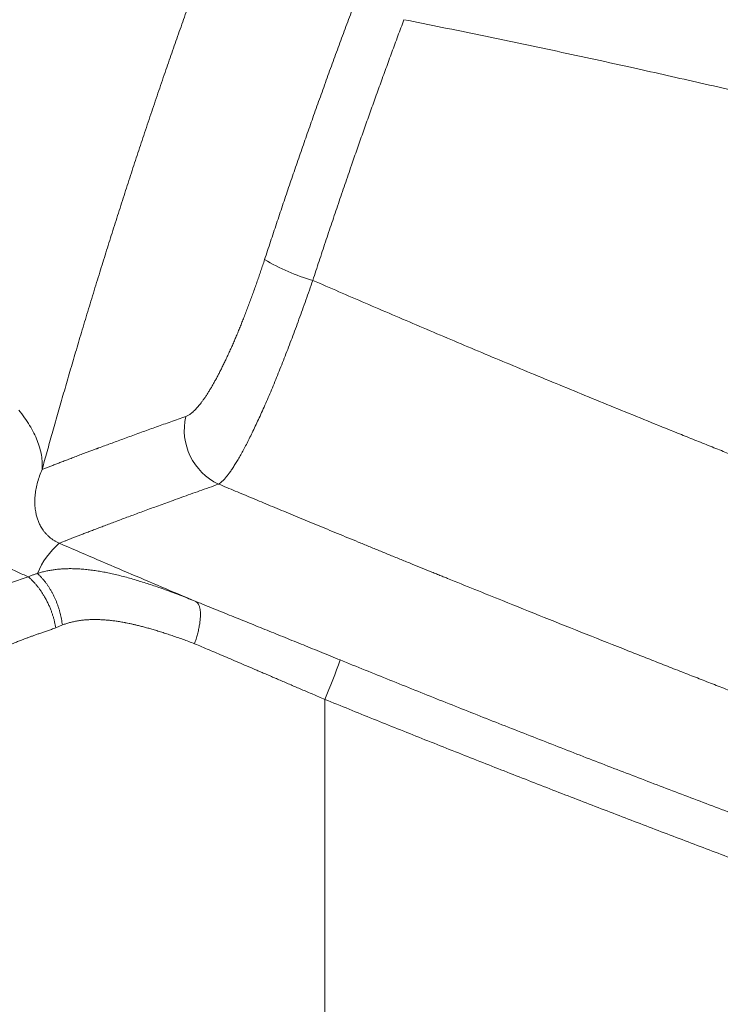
# Model space of a CAD drawing. Header units: millimetres. Extents: x 8 to 736, y 12 to 488.
# Tile 6 of 58: x 128 to 164, y 403 to 453. Entities that reach past the tile are written whole.
import ezdxf

# ---------------------------------------------------------------- set-up
doc = ezdxf.new("R2010")
doc.units = ezdxf.units.MM

msp = doc.modelspace()

# ---------------------------------------------------------------- linework, layer by layer
at = {"color": 252, "linetype": 'Continuous', "lineweight": 0}
for p, q in [((129.995, 421.953), (130.33, 422.103)), ((143.733, 393.938), (143.733, 418.304))]:
    msp.add_line(p, q, dxfattribs=at)
at = {"color": 252, "linetype": 'Continuous', "lineweight": 0, "flags": 128}
msp.add_lwpolyline([(128.1, 433.071), (128.179, 432.973), (128.255, 432.875), (128.329, 432.777), (128.4, 432.678), (128.469, 432.581), (128.535, 432.483), (128.598, 432.385), (128.659, 432.287), (128.717, 432.19), (128.772, 432.092), (128.825, 431.995), (128.875, 431.898), (128.922, 431.802), (128.967, 431.705), (129.009, 431.609), (129.048, 431.514), (129.084, 431.418), (129.118, 431.323), (129.148, 431.228), (129.176, 431.134), (129.202, 431.04), (129.224, 430.947), (129.244, 430.853), (129.261, 430.761), (129.275, 430.669), (129.286, 430.577), (129.295, 430.486), (129.3, 430.396), (129.303, 430.306), (129.303, 430.217), (129.301, 430.128), (129.295, 430.04)], dxfattribs=at)
at = {"color": 252, "linetype": 'Continuous', "lineweight": 0}
for centre, radius, start, end in [((145.94, 449.644), 10.346, 239.2828, 254.1725), ((139.608, 432.056), 3.055, 167.0135, 244.8261), ((132.987, 423.057), 4.277, 131.1754, 156.916), ((109.936, 432.582), 36.689, 337.0974, 340.4693)]:
    msp.add_arc(centre, radius, start, end, dxfattribs=at)
for points, knots in [([(142.387, 468.308), (142.334, 468.179), (142.227, 467.922), (142.065, 467.529), (141.902, 467.131), (141.738, 466.729), (141.573, 466.322), (141.409, 465.918), (141.247, 465.517), (141.088, 465.12), (140.927, 464.719), (140.766, 464.313), (140.603, 463.904), (140.439, 463.489), (140.275, 463.071), (140.109, 462.648), (139.942, 462.221), (139.787, 461.821), (139.642, 461.448), (139.51, 461.103), (139.376, 460.756), (139.242, 460.406), (139.092, 460.011), (138.925, 459.571), (138.741, 459.086), (138.557, 458.597), (138.373, 458.105), (138.189, 457.61), (138.008, 457.121), (137.83, 456.639), (137.655, 456.163), (137.481, 455.685), (137.306, 455.203), (137.13, 454.718), (136.955, 454.231), (136.78, 453.742), (136.605, 453.251), (136.431, 452.759), (136.258, 452.267), (136.086, 451.778), (135.915, 451.289), (135.745, 450.799), (135.571, 450.294), (135.392, 449.774), (135.209, 449.239), (135.027, 448.703), (134.845, 448.166), (134.664, 447.627), (134.487, 447.098), (134.314, 446.578), (134.145, 446.067), (133.977, 445.555), (133.809, 445.043), (133.643, 444.531), (133.477, 444.02), (133.313, 443.509), (133.149, 442.998), (132.987, 442.488), (132.826, 441.981), (132.668, 441.477), (132.511, 440.978), (132.355, 440.478), (132.196, 439.965), (132.035, 439.439), (131.87, 438.902), (131.707, 438.366), (131.545, 437.832), (131.385, 437.301), (131.23, 436.781), (131.079, 436.274), (130.933, 435.779), (130.788, 435.285), (130.643, 434.792), (130.5, 434.299), (130.359, 433.809), (130.219, 433.322), (130.08, 432.838), (129.944, 432.358), (129.81, 431.884), (129.678, 431.416), (129.549, 430.954), (129.421, 430.495), (129.337, 430.191), (129.295, 430.04)], [0, 0, 0, 0, 0.01322, 0.0264, 0.039545, 0.052658, 0.065741, 0.078799, 0.091091, 0.103367, 0.115628, 0.127879, 0.140122, 0.15236, 0.164596, 0.176834, 0.189074, 0.201322, 0.210952, 0.220589, 0.230235, 0.239891, 0.249559, 0.262687, 0.275791, 0.288875, 0.301941, 0.314995, 0.328038, 0.340331, 0.35262, 0.364911, 0.377217, 0.389558, 0.401879, 0.414185, 0.426476, 0.438758, 0.451031, 0.463081, 0.475129, 0.487178, 0.499231, 0.512268, 0.525299, 0.538327, 0.551355, 0.564388, 0.577428, 0.589733, 0.60205, 0.614384, 0.626729, 0.639052, 0.651364, 0.66367, 0.675972, 0.688272, 0.700574, 0.71266, 0.724754, 0.736856, 0.748971, 0.762104, 0.77522, 0.788321, 0.801411, 0.814494, 0.827571, 0.8399, 0.852231, 0.864566, 0.876934, 0.889386, 0.901819, 0.914233, 0.926633, 0.939021, 0.9514, 0.963552, 0.975701, 0.987849, 1, 1, 1, 1]), ([(140.655, 440.749), (140.756, 441.056), (140.957, 441.67), (141.263, 442.59), (141.572, 443.51), (141.884, 444.43), (142.198, 445.349), (142.516, 446.267), (142.836, 447.185), (143.164, 448.116), (143.501, 449.061), (143.846, 450.02), (144.194, 450.978), (144.545, 451.935), (144.899, 452.891), (145.138, 453.527), (145.257, 453.846)], [0, 0, 0, 0, 0.0700616, 0.1400975, 0.2101118, 0.2801084, 0.3500913, 0.4200645, 0.490032, 0.5599978, 0.6332979, 0.7066052, 0.7799244, 0.8532601, 0.9266171, 1, 1, 1, 1]), ([(147.772, 452.994), (147.669, 452.717), (147.462, 452.165), (147.155, 451.334), (146.851, 450.503), (146.548, 449.671), (146.25, 448.843), (145.956, 448.02), (145.666, 447.201), (145.378, 446.381), (145.074, 445.509), (144.755, 444.584), (144.421, 443.606), (144.09, 442.628), (143.763, 441.649), (143.438, 440.67), (143.225, 440.016), (143.118, 439.69)], [0, 0, 0, 0, 0.062763, 0.125506, 0.188232, 0.250945, 0.313646, 0.375221, 0.436791, 0.49836, 0.55993, 0.633233, 0.706546, 0.779875, 0.853223, 0.926597, 1, 1, 1, 1]), ([(147.772, 452.994), (148.424, 452.863), (149.728, 452.603), (151.683, 452.203), (153.638, 451.796), (155.593, 451.381), (157.547, 450.96), (159.422, 450.548), (161.219, 450.147), (162.937, 449.758), (164.506, 449.398), (165.605, 449.142), (166.146, 449.015), (166.278, 448.984), (166.319, 448.974), (166.36, 448.965), (166.401, 448.955), (166.44, 448.946), (166.524, 448.926), (166.654, 448.896), (166.855, 448.848), (167.083, 448.794), (167.34, 448.733), (167.606, 448.67), (167.879, 448.605), (168.161, 448.538), (168.459, 448.466), (168.775, 448.39), (169.109, 448.31), (169.452, 448.227), (169.806, 448.141), (170.135, 448.061), (170.439, 447.987), (170.716, 447.919), (170.923, 447.868), (171.06, 447.835), (171.131, 447.817), (171.211, 447.797), (171.297, 447.776), (171.382, 447.755), (171.504, 447.725), (171.662, 447.686), (171.883, 447.632), (172.126, 447.571), (172.392, 447.506), (172.647, 447.442), (172.893, 447.381), (173.13, 447.322), (173.357, 447.265), (173.568, 447.212), (173.765, 447.163), (173.948, 447.117), (174.123, 447.073), (174.289, 447.031), (174.448, 446.991), (174.603, 446.952), (174.753, 446.914), (174.899, 446.877), (175.034, 446.843), (175.161, 446.811), (175.278, 446.781), (175.385, 446.754), (175.483, 446.729), (175.573, 446.706), (175.653, 446.686), (175.705, 446.672), (175.733, 446.665), (175.74, 446.664), (175.746, 446.662), (175.753, 446.66), (175.76, 446.658), (175.773, 446.655), (175.824, 446.642), (175.944, 446.612), (176.187, 446.55), (176.517, 446.465), (176.902, 446.367), (177.279, 446.27), (177.648, 446.175), (178.018, 446.08), (178.387, 445.985), (178.755, 445.89), (179.115, 445.797), (179.467, 445.706), (179.81, 445.616), (180.088, 445.544), (180.258, 445.5), (180.325, 445.482), (180.349, 445.476), (180.372, 445.47), (180.394, 445.464), (180.432, 445.454), (180.487, 445.44), (180.569, 445.419), (180.664, 445.394), (180.771, 445.366), (180.889, 445.335), (181.019, 445.301), (181.161, 445.264), (181.313, 445.225), (181.473, 445.183), (181.637, 445.14), (181.802, 445.096), (181.969, 445.053), (182.144, 445.007), (182.29, 444.968), (182.408, 444.937), (182.493, 444.915), (182.58, 444.892), (182.667, 444.869), (182.751, 444.847), (182.831, 444.826), (182.96, 444.792), (183.139, 444.745), (183.365, 444.685), (183.582, 444.628), (183.793, 444.573), (183.996, 444.519), (184.191, 444.467), (184.378, 444.418), (184.556, 444.371), (184.725, 444.326), (184.885, 444.284), (184.989, 444.257), (185.04, 444.243)], [0, 0, 0, 0, 0.052214, 0.10444, 0.156676, 0.208925, 0.261186, 0.313459, 0.35947, 0.405492, 0.451525, 0.485559, 0.493946, 0.495044, 0.496143, 0.497241, 0.498339, 0.499438, 0.500419, 0.505099, 0.509899, 0.516582, 0.523482, 0.530601, 0.537938, 0.545493, 0.553266, 0.561975, 0.570942, 0.580168, 0.589652, 0.599395, 0.606703, 0.614151, 0.621738, 0.623426, 0.625169, 0.627505, 0.629819, 0.632113, 0.634385, 0.639656, 0.64481, 0.652199, 0.659331, 0.666206, 0.672824, 0.679184, 0.685287, 0.691133, 0.696265, 0.701181, 0.705881, 0.710365, 0.714632, 0.718684, 0.722856, 0.726772, 0.73043, 0.73383, 0.736974, 0.739859, 0.742488, 0.744918, 0.747078, 0.748965, 0.749149, 0.749329, 0.749507, 0.749681, 0.749853, 0.750105, 0.750702, 0.753975, 0.759776, 0.770324, 0.780677, 0.790834, 0.800794, 0.810558, 0.8207, 0.83062, 0.840321, 0.8498, 0.859059, 0.868097, 0.872212, 0.872854, 0.873496, 0.874136, 0.874774, 0.87526, 0.877174, 0.879245, 0.881912, 0.8848, 0.887908, 0.891483, 0.895312, 0.899393, 0.903728, 0.908316, 0.912617, 0.917119, 0.921823, 0.926727, 0.928994, 0.931302, 0.93365, 0.936039, 0.938336, 0.940429, 0.942499, 0.948818, 0.954908, 0.96077, 0.966403, 0.971916, 0.977192, 0.982229, 0.987029, 0.99159, 0.995914, 1, 1, 1, 1]), ([(136.632, 432.742), (136.654, 432.751), (136.698, 432.768), (136.768, 432.805), (136.84, 432.851), (136.914, 432.906), (136.99, 432.97), (137.066, 433.041), (137.143, 433.119), (137.219, 433.203), (137.297, 433.294), (137.377, 433.393), (137.46, 433.502), (137.546, 433.621), (137.636, 433.751), (137.727, 433.889), (137.819, 434.035), (137.912, 434.189), (138.006, 434.348), (138.099, 434.512), (138.191, 434.68), (138.283, 434.854), (138.377, 435.035), (138.473, 435.225), (138.573, 435.427), (138.674, 435.639), (138.777, 435.857), (138.879, 436.082), (138.983, 436.314), (139.084, 436.546), (139.183, 436.778), (139.281, 437.01), (139.378, 437.246), (139.476, 437.487), (139.575, 437.738), (139.677, 437.997), (139.78, 438.265), (139.882, 438.537), (139.984, 438.813), (140.086, 439.093), (140.186, 439.371), (140.283, 439.647), (140.377, 439.919), (140.47, 440.194), (140.563, 440.471), (140.624, 440.656), (140.655, 440.749)], [0, 0, 0, 0, 0.02346, 0.046881, 0.070283, 0.093689, 0.117121, 0.140532, 0.162533, 0.184497, 0.206442, 0.228387, 0.25035, 0.273731, 0.297043, 0.32031, 0.343555, 0.366799, 0.390221, 0.412334, 0.434395, 0.456426, 0.478446, 0.500474, 0.523879, 0.547246, 0.570601, 0.593966, 0.617367, 0.640686, 0.662583, 0.684463, 0.706344, 0.728246, 0.750188, 0.773444, 0.796665, 0.819876, 0.843097, 0.866352, 0.889725, 0.911777, 0.933811, 0.955847, 0.977904, 1, 1, 1, 1]), ([(138.309, 429.291), (138.338, 429.31), (138.396, 429.348), (138.491, 429.431), (138.591, 429.532), (138.697, 429.654), (138.808, 429.795), (138.924, 429.955), (139.045, 430.135), (139.171, 430.334), (139.302, 430.551), (139.438, 430.787), (139.578, 431.042), (139.723, 431.315), (139.871, 431.606), (140.024, 431.914), (140.18, 432.241), (140.341, 432.584), (140.504, 432.943), (140.67, 433.317), (140.838, 433.705), (141.008, 434.106), (141.18, 434.519), (141.353, 434.944), (141.528, 435.38), (141.703, 435.826), (141.88, 436.282), (142.057, 436.747), (142.234, 437.22), (142.412, 437.702), (142.589, 438.19), (142.766, 438.684), (142.943, 439.184), (143.059, 439.521), (143.118, 439.69)], [0, 0, 0, 0, 0.03103, 0.062059, 0.093091, 0.12413, 0.155179, 0.186241, 0.21732, 0.24842, 0.279544, 0.310698, 0.341887, 0.373119, 0.404403, 0.435747, 0.467165, 0.498669, 0.530181, 0.56162, 0.592999, 0.62433, 0.655623, 0.686887, 0.718133, 0.749369, 0.780604, 0.811847, 0.843106, 0.874391, 0.905712, 0.937079, 0.968504, 1, 1, 1, 1]), ([(143.118, 439.69), (143.563, 439.496), (144.459, 439.107), (145.814, 438.523), (147.188, 437.934), (148.581, 437.34), (149.984, 436.745), (151.398, 436.149), (152.822, 435.553), (154.264, 434.952), (155.724, 434.348), (157.203, 433.739), (158.7, 433.127), (160.216, 432.511), (161.363, 432.048), (162.134, 431.738), (162.524, 431.582), (162.914, 431.425), (163.307, 431.268), (163.693, 431.114), (164.063, 430.966), (164.936, 430.619), (166.237, 430.103), (167.983, 429.415), (169.66, 428.76), (171.354, 428.102), (173.066, 427.442), (174.796, 426.779), (176.649, 426.075), (178.629, 425.328), (180.736, 424.54), (182.869, 423.749), (184.3, 423.224), (185.019, 422.96)], [0, 0, 0, 0, 0.032325, 0.065075, 0.09825, 0.131849, 0.165872, 0.199698, 0.233932, 0.268572, 0.303619, 0.339072, 0.374929, 0.411191, 0.447858, 0.45714, 0.466448, 0.475781, 0.48514, 0.494524, 0.503418, 0.511612, 0.55699, 0.596474, 0.636343, 0.676597, 0.717236, 0.758258, 0.799664, 0.848954, 0.898774, 0.949123, 1, 1, 1, 1]), ([(128.591, 424.56), (128.495, 424.602), (128.304, 424.684), (128.018, 424.814), (127.735, 424.948), (127.452, 425.086), (127.173, 425.227), (126.897, 425.372), (126.624, 425.521), (126.357, 425.672), (126.095, 425.824), (125.839, 425.978), (125.585, 426.136), (125.334, 426.297), (125.124, 426.436), (124.956, 426.551), (124.827, 426.64), (124.698, 426.73), (124.571, 426.822), (124.444, 426.914), (124.271, 427.042), (124.055, 427.206), (123.798, 427.409), (123.544, 427.616), (123.295, 427.828), (123.05, 428.044), (122.809, 428.265), (122.574, 428.488), (122.343, 428.717), (122.116, 428.95), (121.891, 429.191), (121.672, 429.436), (121.459, 429.685), (121.252, 429.939), (121.046, 430.202), (120.843, 430.476), (120.643, 430.759), (120.452, 431.045), (120.283, 431.313), (120.134, 431.563), (120.003, 431.794), (119.875, 432.029), (119.752, 432.269), (119.634, 432.513), (119.523, 432.758), (119.418, 433.004), (119.338, 433.206), (119.28, 433.363), (119.239, 433.474), (119.2, 433.586), (119.162, 433.697), (119.126, 433.809), (119.091, 433.921), (119.039, 434.096), (118.973, 434.334), (118.9, 434.635), (118.838, 434.936), (118.788, 435.225), (118.749, 435.502), (118.727, 435.701), (118.715, 435.835), (118.709, 435.904), (118.704, 435.973), (118.7, 436.042), (118.696, 436.111), (118.689, 436.242), (118.683, 436.435), (118.683, 436.69), (118.691, 436.943), (118.706, 437.194), (118.73, 437.442), (118.76, 437.686), (118.798, 437.928), (118.843, 438.167), (118.88, 438.326), (118.898, 438.405)], [0, 0, 0, 0, 0.0154628, 0.0309735, 0.0465422, 0.0621786, 0.0778924, 0.0934102, 0.1090208, 0.1247328, 0.1398686, 0.155049, 0.1702988, 0.1856252, 0.2010351, 0.2091427, 0.217276, 0.2254361, 0.2336239, 0.2418403, 0.2500863, 0.267356, 0.2846901, 0.3020967, 0.3195838, 0.3371594, 0.3548313, 0.372607, 0.3900016, 0.4081645, 0.4263538, 0.4445772, 0.4628425, 0.4811573, 0.4995291, 0.5192573, 0.53889, 0.5584366, 0.5779064, 0.5931568, 0.6083704, 0.623552, 0.6392619, 0.6548798, 0.6703954, 0.6858145, 0.7011429, 0.7079972, 0.714835, 0.7216568, 0.7284631, 0.7352546, 0.7420318, 0.7487952, 0.7668793, 0.7847692, 0.802477, 0.8200152, 0.8353189, 0.8505101, 0.8544714, 0.8584258, 0.8623734, 0.8663145, 0.8702492, 0.8741776, 0.8887609, 0.9031976, 0.9174971, 0.9316691, 0.9457236, 0.9594228, 0.9730284, 0.9865507, 1, 1, 1, 1]), ([(129.295, 430.04), (129.352, 430.062), (129.465, 430.105), (129.647, 430.175), (129.838, 430.249), (130.041, 430.327), (130.253, 430.408), (130.477, 430.494), (130.713, 430.583), (130.962, 430.678), (131.225, 430.777), (131.468, 430.869), (131.687, 430.951), (131.872, 431.02), (132.003, 431.069), (132.077, 431.096), (132.1, 431.105), (132.123, 431.114), (132.147, 431.122), (132.17, 431.131), (132.281, 431.172), (132.483, 431.247), (132.785, 431.359), (133.098, 431.474), (133.421, 431.593), (133.756, 431.715), (134.101, 431.841), (134.448, 431.966), (134.796, 432.091), (135.143, 432.216), (135.5, 432.343), (135.867, 432.473), (136.243, 432.606), (136.502, 432.697), (136.632, 432.742)], [0, 0, 0, 0, 0.039269, 0.078661, 0.118177, 0.157818, 0.197585, 0.23748, 0.277504, 0.318731, 0.360097, 0.401603, 0.429074, 0.456608, 0.48089, 0.484073, 0.487257, 0.490442, 0.493628, 0.496815, 0.500002, 0.53898, 0.578131, 0.617456, 0.656957, 0.696635, 0.736492, 0.776528, 0.813387, 0.850399, 0.887565, 0.924887, 0.962365, 1, 1, 1, 1]), ([(129.295, 430.04), (129.25, 429.931), (129.157, 429.709), (129.058, 429.389), (128.984, 429.071), (128.938, 428.76), (128.919, 428.457), (128.926, 428.161), (128.958, 427.901), (129.006, 427.674), (129.065, 427.478), (129.141, 427.288), (129.224, 427.126), (129.308, 426.99), (129.386, 426.882), (129.472, 426.778), (129.567, 426.679), (129.669, 426.586), (129.779, 426.499), (129.895, 426.421), (130.005, 426.357), (130.099, 426.309), (130.148, 426.287), (130.171, 426.277)], [0, 0, 0, 0, 0.073439, 0.15008, 0.229125, 0.309909, 0.392386, 0.475531, 0.558148, 0.617956, 0.676689, 0.73408, 0.789486, 0.822641, 0.854139, 0.883715, 0.91092, 0.93534, 0.955603, 0.972935, 0.987474, 0.993913, 1, 1, 1, 1]), ([(130.171, 426.277), (130.212, 426.292), (130.292, 426.324), (130.428, 426.376), (130.575, 426.434), (130.734, 426.495), (130.904, 426.561), (131.085, 426.631), (131.276, 426.705), (131.478, 426.783), (131.693, 426.865), (131.922, 426.953), (132.163, 427.045), (132.417, 427.141), (132.682, 427.242), (132.96, 427.346), (133.249, 427.455), (133.55, 427.568), (133.862, 427.684), (134.187, 427.805), (134.523, 427.929), (134.872, 428.057), (135.232, 428.189), (135.603, 428.324), (136, 428.468), (136.422, 428.62), (136.872, 428.782), (137.336, 428.947), (137.814, 429.117), (138.144, 429.233), (138.309, 429.291)], [0, 0, 0, 0, 0.03521, 0.070403, 0.10558, 0.140743, 0.175893, 0.210403, 0.244903, 0.279394, 0.313877, 0.349056, 0.384229, 0.419397, 0.454562, 0.489724, 0.524885, 0.560045, 0.595206, 0.63037, 0.665537, 0.700708, 0.735885, 0.771068, 0.80626, 0.84498, 0.883713, 0.92246, 0.961222, 1, 1, 1, 1]), ([(138.309, 429.291), (138.449, 429.233), (138.732, 429.114), (139.162, 428.935), (139.599, 428.753), (140.044, 428.567), (140.494, 428.38), (140.95, 428.19), (141.411, 427.999), (141.879, 427.804), (142.359, 427.606), (142.85, 427.403), (143.352, 427.195), (143.863, 426.985), (144.381, 426.771), (144.908, 426.554), (145.443, 426.335), (145.982, 426.114), (146.526, 425.891), (147.074, 425.667), (147.629, 425.44), (148.17, 425.219), (148.695, 425.006), (149.07, 424.853), (149.317, 424.753), (149.432, 424.706), (149.548, 424.659), (149.664, 424.612), (149.778, 424.566), (149.886, 424.522), (150.425, 424.304), (151.395, 423.911), (153.044, 423.246), (154.937, 422.487), (157.073, 421.636), (158.633, 421.018), (159.615, 420.63), (160.019, 420.471), (160.423, 420.312), (160.826, 420.153), (161.234, 419.993), (161.649, 419.83), (162.189, 419.618), (162.849, 419.36), (163.623, 419.058), (164.452, 418.735), (165.335, 418.392), (166.271, 418.029), (167.198, 417.671), (168.116, 417.317), (169.026, 416.968), (169.927, 416.622), (170.779, 416.297), (171.583, 415.99), (172.31, 415.714), (172.806, 415.525), (173.074, 415.424), (173.138, 415.399), (173.195, 415.378), (173.245, 415.359), (173.296, 415.34), (173.348, 415.32), (173.441, 415.285), (173.576, 415.234), (173.757, 415.165), (173.946, 415.094), (174.143, 415.019), (174.347, 414.942), (174.558, 414.862), (174.775, 414.78), (175, 414.696), (175.24, 414.605), (175.494, 414.51), (175.763, 414.408), (176.041, 414.304), (176.329, 414.196), (176.626, 414.084), (176.925, 413.972), (177.228, 413.859), (177.532, 413.745), (177.845, 413.628), (178.166, 413.508), (178.463, 413.397), (178.734, 413.296), (178.972, 413.208), (179.206, 413.121), (179.432, 413.037), (179.654, 412.954), (179.874, 412.872), (180.149, 412.77), (180.477, 412.649), (180.855, 412.509), (181.22, 412.374), (181.571, 412.244), (181.91, 412.119), (182.238, 411.998), (182.556, 411.88), (182.865, 411.767), (183.163, 411.657), (183.444, 411.554), (183.708, 411.457), (183.956, 411.366), (184.195, 411.279), (184.426, 411.194), (184.648, 411.113), (184.793, 411.06), (184.865, 411.034)], [0, 0, 0, 0, 0.009142, 0.018457, 0.027944, 0.037604, 0.047437, 0.057262, 0.067254, 0.077412, 0.087737, 0.098444, 0.109324, 0.120378, 0.131605, 0.143006, 0.15458, 0.166328, 0.178009, 0.189856, 0.20187, 0.214051, 0.224908, 0.235894, 0.238378, 0.240868, 0.243365, 0.245868, 0.248378, 0.250761, 0.252898, 0.283251, 0.313604, 0.359594, 0.405586, 0.451579, 0.460252, 0.468926, 0.477599, 0.486273, 0.494947, 0.503842, 0.513021, 0.52975, 0.546354, 0.562831, 0.583083, 0.603142, 0.623007, 0.642679, 0.662158, 0.681443, 0.700535, 0.716845, 0.733012, 0.747119, 0.748696, 0.750177, 0.751234, 0.752309, 0.7534, 0.754509, 0.755634, 0.759329, 0.763196, 0.767235, 0.771446, 0.775829, 0.780302, 0.784941, 0.789746, 0.794717, 0.800272, 0.806021, 0.811964, 0.8181, 0.82443, 0.830953, 0.837282, 0.843783, 0.850455, 0.857301, 0.864318, 0.869436, 0.874642, 0.879543, 0.884355, 0.889101, 0.89378, 0.898392, 0.906674, 0.914733, 0.922568, 0.929984, 0.937188, 0.944179, 0.950958, 0.957524, 0.963878, 0.97002, 0.975463, 0.980727, 0.985813, 0.990721, 0.99545, 1, 1, 1, 1]), ([(130.171, 426.277), (130.752, 426.026), (131.913, 425.525), (133.657, 424.779), (135.403, 424.036), (136.568, 423.545), (137.151, 423.299)], [0, 0, 0, 0, 0.2500261, 0.5000322, 0.7500222, 1, 1, 1, 1]), ([(129.053, 424.734), (129.001, 424.717), (128.898, 424.683), (128.744, 424.625), (128.642, 424.582), (128.591, 424.56)], [0, 0, 0, 0, 0.329697, 0.663032, 1, 1, 1, 1]), ([(129.053, 424.734), (129.123, 424.755), (129.263, 424.798), (129.477, 424.849), (129.692, 424.891), (129.91, 424.925), (130.128, 424.95), (130.346, 424.967), (130.564, 424.976), (130.783, 424.978), (131.023, 424.973), (131.287, 424.959), (131.573, 424.934), (131.861, 424.9), (132.149, 424.857), (132.439, 424.806), (132.73, 424.747), (133.034, 424.68), (133.351, 424.602), (133.68, 424.515), (134.009, 424.422), (134.339, 424.322), (134.669, 424.217), (134.999, 424.107), (135.341, 423.989), (135.693, 423.862), (136.057, 423.726), (136.422, 423.587), (136.786, 423.445), (137.029, 423.347), (137.151, 423.299)], [0, 0, 0, 0, 0.030889, 0.06158, 0.092074, 0.122366, 0.15245, 0.181785, 0.210899, 0.239776, 0.268403, 0.305235, 0.341753, 0.378, 0.414017, 0.449841, 0.485504, 0.521035, 0.560619, 0.599926, 0.638978, 0.677794, 0.716392, 0.754786, 0.792988, 0.834799, 0.876401, 0.917799, 0.958998, 1, 1, 1, 1]), ([(130.33, 422.103), (130.323, 422.152), (130.31, 422.252), (130.284, 422.402), (130.253, 422.552), (130.217, 422.703), (130.176, 422.853), (130.13, 423.003), (130.078, 423.151), (130.022, 423.297), (129.962, 423.441), (129.896, 423.582), (129.826, 423.719), (129.753, 423.852), (129.675, 423.982), (129.594, 424.106), (129.51, 424.225), (129.423, 424.339), (129.333, 424.447), (129.242, 424.549), (129.148, 424.646), (129.085, 424.705), (129.053, 424.734)], [0, 0, 0, 0, 0.048413, 0.097311, 0.14665, 0.196381, 0.246452, 0.296812, 0.347403, 0.398171, 0.449056, 0.5, 0.550945, 0.60183, 0.652597, 0.703189, 0.753548, 0.803619, 0.85335, 0.902689, 0.951587, 1, 1, 1, 1]), ([(122.617, 422.135), (122.617, 422.135), (122.615, 422.133), (122.624, 422.138), (122.646, 422.148), (122.686, 422.167), (122.741, 422.193), (122.812, 422.226), (122.899, 422.266), (123, 422.313), (123.115, 422.365), (123.244, 422.424), (123.388, 422.49), (123.535, 422.556), (123.684, 422.622), (123.83, 422.686), (123.985, 422.755), (124.159, 422.831), (124.352, 422.915), (124.565, 423.008), (124.788, 423.104), (125.022, 423.203), (125.265, 423.306), (125.516, 423.41), (125.776, 423.516), (126.045, 423.625), (126.342, 423.742), (126.668, 423.869), (127.026, 424.004), (127.397, 424.142), (127.782, 424.281), (128.179, 424.42), (128.453, 424.513), (128.591, 424.56)], [0, 0, 0, 0, 0.00027, 0.035318, 0.070307, 0.105254, 0.140176, 0.175092, 0.21001, 0.244893, 0.279051, 0.313198, 0.347354, 0.381716, 0.408942, 0.436377, 0.464027, 0.491903, 0.524092, 0.556184, 0.588189, 0.62012, 0.651988, 0.683237, 0.714449, 0.745633, 0.776803, 0.813905, 0.851021, 0.888169, 0.925369, 0.96264, 1, 1, 1, 1]), ([(129.995, 421.953), (129.986, 422.004), (129.967, 422.107), (129.932, 422.261), (129.892, 422.416), (129.846, 422.571), (129.795, 422.726), (129.735, 422.889), (129.665, 423.059), (129.583, 423.235), (129.496, 423.407), (129.405, 423.568), (129.312, 423.718), (129.219, 423.857), (129.121, 423.991), (129.02, 424.118), (128.917, 424.239), (128.81, 424.353), (128.702, 424.461), (128.628, 424.527), (128.591, 424.56)], [0, 0, 0, 0, 0.05069, 0.101887, 0.15354, 0.205596, 0.257999, 0.310689, 0.373072, 0.435667, 0.498371, 0.561077, 0.616983, 0.672732, 0.728252, 0.783471, 0.83832, 0.892732, 0.946645, 1, 1, 1, 1]), ([(137.151, 423.299), (137.163, 423.291), (137.187, 423.276), (137.221, 423.246), (137.251, 423.208), (137.28, 423.163), (137.305, 423.111), (137.327, 423.052), (137.345, 422.985), (137.36, 422.912), (137.371, 422.831), (137.378, 422.744), (137.38, 422.651), (137.379, 422.552), (137.373, 422.448), (137.364, 422.34), (137.35, 422.227), (137.333, 422.111), (137.312, 421.993), (137.287, 421.873), (137.259, 421.751), (137.228, 421.629), (137.194, 421.507), (137.158, 421.386), (137.119, 421.266), (137.092, 421.187), (137.078, 421.147)], [0, 0, 0, 0, 0.038734, 0.078178, 0.118293, 0.159029, 0.200335, 0.242152, 0.284419, 0.327066, 0.370024, 0.413217, 0.456568, 0.5, 0.543431, 0.586782, 0.629975, 0.672933, 0.715581, 0.757847, 0.799665, 0.840971, 0.881707, 0.921821, 0.961266, 1, 1, 1, 1]), ([(137.151, 423.299), (137.302, 423.238), (137.602, 423.117), (138.056, 422.934), (138.511, 422.75), (138.968, 422.566), (139.423, 422.382), (139.876, 422.199), (140.328, 422.016), (140.782, 421.832), (141.239, 421.647), (141.701, 421.46), (142.167, 421.271), (142.635, 421.081), (143.103, 420.891), (143.572, 420.7), (144.043, 420.509), (144.357, 420.381), (144.514, 420.317)], [0, 0, 0, 0, 0.063364, 0.126535, 0.189538, 0.252394, 0.315127, 0.376644, 0.438085, 0.499473, 0.56083, 0.623428, 0.686036, 0.748678, 0.811374, 0.874146, 0.937014, 1, 1, 1, 1]), ([(137.078, 421.147), (136.98, 421.185), (136.784, 421.258), (136.495, 421.364), (136.212, 421.464), (135.937, 421.56), (135.668, 421.649), (135.405, 421.734), (135.149, 421.813), (134.91, 421.885), (134.686, 421.948), (134.477, 422.005), (134.273, 422.057), (134.082, 422.104), (133.903, 422.145), (133.742, 422.18), (133.632, 422.202), (133.572, 422.214), (133.553, 422.217), (133.535, 422.221), (133.516, 422.224), (133.498, 422.228), (133.406, 422.245), (133.243, 422.273), (133.012, 422.307), (132.786, 422.335), (132.566, 422.357), (132.351, 422.372), (132.142, 422.38), (131.937, 422.382), (131.729, 422.377), (131.518, 422.364), (131.304, 422.342), (131.096, 422.312), (130.895, 422.273), (130.701, 422.225), (130.512, 422.17), (130.39, 422.125), (130.33, 422.103)], [0, 0, 0, 0, 0.040861, 0.080903, 0.12013, 0.158547, 0.196157, 0.232967, 0.26898, 0.304203, 0.33455, 0.364294, 0.393439, 0.421991, 0.446629, 0.470815, 0.491729, 0.494442, 0.497149, 0.49985, 0.502546, 0.505235, 0.507919, 0.542547, 0.576573, 0.610011, 0.64288, 0.675194, 0.706974, 0.738237, 0.769004, 0.803586, 0.837579, 0.871019, 0.903942, 0.936387, 0.968392, 1, 1, 1, 1]), ([(124.327, 419.67), (124.327, 419.67), (124.326, 419.669), (124.332, 419.672), (124.347, 419.679), (124.374, 419.692), (124.413, 419.71), (124.463, 419.734), (124.524, 419.762), (124.597, 419.796), (124.681, 419.835), (124.778, 419.879), (124.887, 419.928), (125.008, 419.982), (125.141, 420.042), (125.287, 420.106), (125.446, 420.176), (125.617, 420.251), (125.749, 420.309), (125.835, 420.346), (125.868, 420.361), (125.902, 420.375), (125.936, 420.39), (125.97, 420.405), (126.05, 420.439), (126.173, 420.492), (126.345, 420.565), (126.514, 420.637), (126.686, 420.709), (126.861, 420.781), (127.044, 420.857), (127.254, 420.942), (127.411, 421.005), (127.509, 421.044), (127.525, 421.05), (127.542, 421.057), (127.559, 421.063), (127.575, 421.07), (127.589, 421.075), (127.611, 421.084), (127.647, 421.099), (127.704, 421.121), (127.773, 421.149), (127.852, 421.18), (127.941, 421.215), (128.041, 421.254), (128.151, 421.296), (128.27, 421.342), (128.399, 421.391), (128.535, 421.442), (128.681, 421.496), (128.837, 421.553), (129.003, 421.613), (129.18, 421.675), (129.368, 421.741), (129.566, 421.809), (129.775, 421.88), (129.921, 421.929), (129.995, 421.953)], [0, 0, 0, 0, 0.000278, 0.0298066, 0.0595148, 0.0894063, 0.1194845, 0.149753, 0.1802154, 0.2108748, 0.2417348, 0.2727984, 0.304069, 0.3355497, 0.3672435, 0.3991534, 0.4312823, 0.4636332, 0.4962089, 0.5017844, 0.5073903, 0.5130268, 0.5186938, 0.5243913, 0.5301193, 0.5575341, 0.5825866, 0.6081821, 0.6314948, 0.6552416, 0.679423, 0.7040393, 0.7355334, 0.737536, 0.7395413, 0.7415493, 0.74356, 0.7455735, 0.7475896, 0.748486, 0.7533377, 0.76061, 0.7686974, 0.7775999, 0.7880428, 0.7994215, 0.8117359, 0.8249861, 0.8391721, 0.8537361, 0.86917, 0.8854739, 0.9026478, 0.9206916, 0.9392599, 0.9586675, 0.9789142, 1, 1, 1, 1]), ([(137.078, 421.147), (137.201, 421.095), (137.448, 420.99), (137.825, 420.829), (138.211, 420.665), (138.606, 420.496), (139.01, 420.324), (139.423, 420.148), (139.838, 419.971), (140.189, 419.821), (140.476, 419.698), (140.705, 419.6), (140.945, 419.498), (141.195, 419.391), (141.455, 419.279), (141.726, 419.163), (141.999, 419.047), (142.273, 418.929), (142.548, 418.811), (142.832, 418.69), (143.125, 418.565), (143.426, 418.436), (143.629, 418.349), (143.733, 418.304)], [0, 0, 0, 0, 0.05723, 0.115498, 0.174804, 0.235149, 0.296534, 0.358957, 0.42242, 0.484113, 0.516927, 0.551211, 0.586966, 0.624192, 0.662889, 0.703057, 0.744696, 0.784156, 0.824853, 0.866786, 0.909955, 0.954359, 1, 1, 1, 1]), ([(144.514, 420.317), (145.36, 419.974), (147.052, 419.289), (149.594, 418.271), (152.14, 417.261), (154.689, 416.26), (157.226, 415.273), (159.751, 414.301), (162.264, 413.342), (164.78, 412.392), (167.317, 411.443), (169.873, 410.497), (172.45, 409.552), (175.03, 408.617), (177.614, 407.689), (180.2, 406.771), (182.789, 405.86), (184.518, 405.26), (185.382, 404.96)], [0, 0, 0, 0, 0.062719, 0.125439, 0.188158, 0.250877, 0.313597, 0.375196, 0.436796, 0.498396, 0.559996, 0.622853, 0.685711, 0.748568, 0.811426, 0.874284, 0.937142, 1, 1, 1, 1]), ([(143.733, 418.304), (144.558, 417.97), (146.208, 417.301), (148.688, 416.309), (151.171, 415.323), (153.658, 414.346), (156.134, 413.382), (158.599, 412.431), (161.052, 411.494), (163.508, 410.565), (165.985, 409.637), (168.482, 408.71), (171, 407.786), (173.521, 406.869), (176.046, 405.96), (178.575, 405.059), (181.107, 404.165), (182.797, 403.576), (183.643, 403.282)], [0, 0, 0, 0, 0.062624, 0.125257, 0.187901, 0.250556, 0.313223, 0.374783, 0.436356, 0.497942, 0.559542, 0.622414, 0.685302, 0.748206, 0.811127, 0.874066, 0.937023, 1, 1, 1, 1])]:
    msp.add_open_spline(points, degree=3, knots=knots, dxfattribs=at)

doc.saveas('drawing.dxf')
